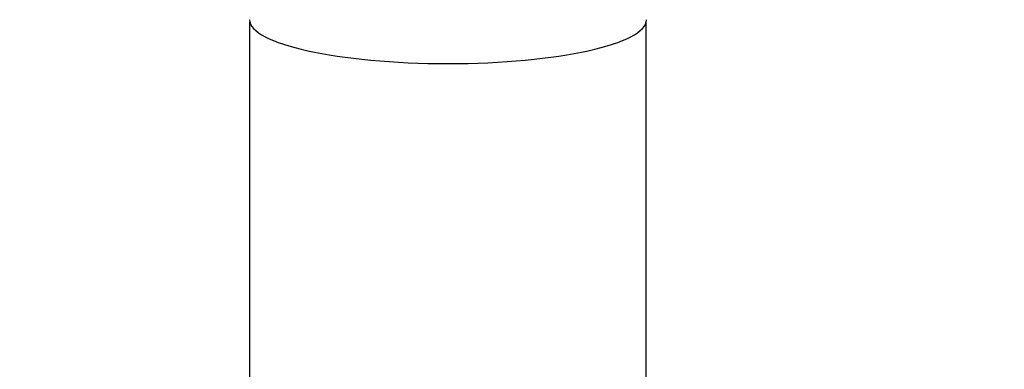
# Model space of a CAD drawing. Header units: millimetres. Extents: x 0 to 1189, y 0 to 841.
# Tile 74 of 184: x 747.25 to 754.81, y 278.31 to 280.99. Entities that reach past the tile are written whole.
import ezdxf
from ezdxf.enums import TextEntityAlignment as Align

# ---------------------------------------------------------------- set-up
doc = ezdxf.new("R2010")
doc.units = ezdxf.units.MM
doc.header["$LTSCALE"] = 65.395
doc.layers.get('0').update_dxf_attribs({"linetype": 'CONTINUOUS'})
for name, color, linetype in [('8M32E_GENSET_GENERATOR_ABL1724', 7, 'CONTINUOUS'), ('8M32E_GENSET_GENERATOR_T1_PBL1725', 7, 'CONTINUOUS'), ('oben_15_VBL1723', 7, 'CONTINUOUS')]:
    doc.layers.add(name, color=color, linetype=linetype)
doc.styles.get("Standard").update_dxf_attribs({"font": 'txt', "width": 0.6})
doc.dimstyles.new('DIMSTYLE_4', dxfattribs={"dimtxt": 3.5, "dimasz": 3.5, "dimexe": 1.8, "dimexo": 0, "dimgap": 0.875, "dimtad": 1, "dimdec": 0, "dimlfac": 25, "dimdsep": 46, "dimtxsty": 'Standard', "dimblk": '_FILLED', "dimblk1": '_FILLED', "dimblk2": '_FILLED', "dimcen": 0.09, "dimadec": 0, "dimazin": 0, "dimtp": 2, "dimtm": 2, "dimtfac": 1, "dimtdec": 0, "dimtofl": 0, "dimtmove": 0, "dimatfit": 3, "dimldrblk": '_FILLED', "dimfxl": 1, "dimtolj": 1, "dimarcsym": 0})

# ---------------------------------------------------------------- blocks, each defined once
blk = doc.blocks.new('_FILLED')
at = {"color": 0, "linetype": 'ByBlock'}
blk.add_solid([(0, 0), (-1, 0.1671), (-1, -0.1671)], dxfattribs=at)
blk = doc.blocks.new('*D20')
at = {"color": 2, "linetype": 'Continuous'}
for p, q in [((706.6993, 346.0765), (1080.9142, 346.0765)), ((1079.1142, 346.0765), (1079.1142, 292.3867)), ((1079.1142, 238.6969), (1079.1142, 292.3867)), ((699.9393, 238.6969), (1080.9142, 238.6969))]:
    blk.add_line(p, q, dxfattribs=at)
at = {"color": 2, "linetype": 'Continuous', "xscale": 3.5, "yscale": 3.5, "zscale": 3.5}
for p, rotation in [((1079.1142, 346.0765), 90), ((1079.1142, 238.6969), 270)]:
    blk.add_blockref('_FILLED', p, dxfattribs=dict(at, rotation=rotation))
at = {"color": 2, "linetype": 'Continuous', "width": 0.690476}
blk.add_text('2684', height=3.5, rotation=90, dxfattribs=at).set_placement((1078.2392, 292.3867), align=Align.CENTER)
blk = doc.blocks.new('8M32E_GENSET_GENERATOR_T1_PBL1725', base_point=(691.0193, 287.4169))
at = {"layer": '8M32E_GENSET_GENERATOR_T1_PBL1725', "color": 7, "linetype": 'Continuous'}
for p, q in [((749.0193, 276.8503), (749.0193, 280.9719)), ((752.0593, 276.8503), (752.0593, 280.9719))]:
    blk.add_line(p, q, dxfattribs=at)
blk.add_ellipse((750.5393, 280.989), major_axis=(1.522, 0), ratio=0.221695, start_param=-3.140925, end_param=-0.000668, dxfattribs=at)
blk = doc.blocks.new('8M32E_GENSET_GENERATOR_ABL1724', base_point=(691.0193, 287.4169))
at = {"layer": '8M32E_GENSET_GENERATOR_T1_PBL1725'}
blk.add_blockref('8M32E_GENSET_GENERATOR_T1_PBL1725', (691.0193, 287.4169), dxfattribs=at)
blk = doc.blocks.new('OBEN_15_VBL1723', base_point=(841.3924, 294.1369))
at = {"layer": '8M32E_GENSET_GENERATOR_ABL1724'}
blk.add_blockref('8M32E_GENSET_GENERATOR_ABL1724', (691.0193, 287.4169), dxfattribs=at)

msp = doc.modelspace()

# ---------------------------------------------------------------- block references
at = {"layer": 'oben_15_VBL1723'}
msp.add_blockref('OBEN_15_VBL1723', (841.3924, 294.13694), dxfattribs=at)

# ---------------------------------------------------------------- dimensions: what is measured, and where the dimension line sits
at = {"color": 2, "linetype": 'Continuous'}
dim = msp.add_linear_dim(base=(1079.1142, 346.07654), p1=(699.93927, 238.69694), p2=(706.69927, 346.07654), angle=90, dimstyle='DIMSTYLE_4', dxfattribs=at)
dim.commit()
dim.dimension.update_dxf_attribs({"geometry": '*D20', "text_midpoint": (1079.1142, 292.0534), "dimtype": 160})

doc.saveas('drawing.dxf')
